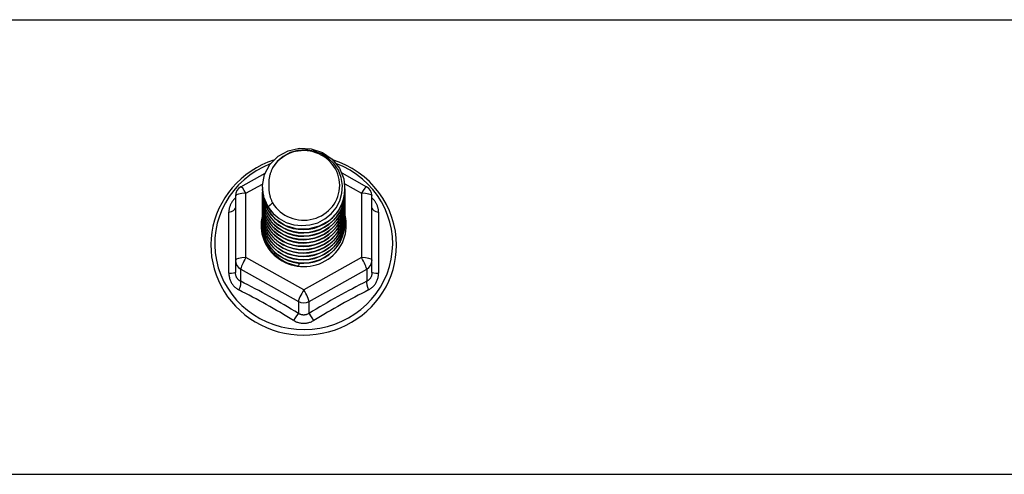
# Model space of a CAD drawing. Header units: inches. Extents: x 56.1 to 140.1, y 37.7 to 64.
# Tile 92 of 102: x 131.5 to 135.2, y 58.1 to 59.8. Entities that reach past the tile are written whole.
import ezdxf

# ---------------------------------------------------------------- set-up
doc = ezdxf.new("R2010")
doc.units = ezdxf.units.IN
doc.header["$MEASUREMENT"] = 0
doc.layers.add('Visible Edges(ANSI)', color=7, linetype='Continuous', lineweight=25)
doc.layers.add('Visible Tangent Edges(ANSI)', color=7, linetype='Continuous', lineweight=25)

msp = doc.modelspace()

# ---------------------------------------------------------------- linework, layer by layer
at = {"layer": 'Visible Edges(ANSI)'}
for p, q in [((132.329, 59.2179), (132.4191, 59.2682)), ((132.704, 59.2696), (132.7966, 59.2179)), ((132.4093, 59.2163), (132.4093, 59.2167)), ((132.4093, 59.2037), (132.4093, 59.2042)), ((132.7163, 59.21), (132.7163, 59.2104)), ((132.3089, 59.1836), (132.3089, 58.944)), ((132.4093, 59.1912), (132.4093, 59.1916)), ((132.4093, 59.1787), (132.4093, 59.1791)), ((132.4093, 59.1661), (132.4093, 59.1665)), ((132.7163, 59.1975), (132.7163, 59.1979)), ((132.7163, 59.1849), (132.7163, 59.1853)), ((132.7163, 59.1724), (132.7163, 59.1728)), ((132.8167, 58.944), (132.8167, 59.1836)), ((132.4093, 59.1536), (132.4093, 59.154)), ((132.4093, 59.1411), (132.4093, 59.1415)), ((132.4093, 59.1285), (132.4093, 59.1289)), ((132.7163, 59.1599), (132.7163, 59.1603)), ((132.7163, 59.1473), (132.7163, 59.1477)), ((132.7163, 59.1348), (132.7163, 59.1352)), ((132.4093, 59.116), (132.4093, 59.1164)), ((132.4093, 59.1034), (132.4093, 59.1038)), ((132.4093, 59.0909), (132.4093, 59.0913)), ((132.7163, 59.1222), (132.7163, 59.1227)), ((132.7163, 59.1097), (132.7163, 59.1101)), ((132.7163, 59.0972), (132.7163, 59.0976)), ((132.4093, 59.0784), (132.4093, 59.0788)), ((132.7163, 59.0846), (132.7163, 59.085)), ((132.3089, 58.944), (132.3089, 58.8992)), ((132.8167, 58.8992), (132.8167, 58.944)), ((132.5444, 58.93), (132.5431, 58.9225))]:
    msp.add_line(p, q, dxfattribs=at)
at = {"layer": 'Visible Edges(ANSI)', "flags": 128}
for points in [[(132.4302, 59.143), (132.4137, 59.1815), (132.4094, 59.223), (132.4175, 59.264), (132.4373, 59.301), (132.4673, 59.3312), (132.5051, 59.3519), (132.5475, 59.3615), (132.5911, 59.3591), (132.6325, 59.3449), (132.6682, 59.32), (132.6954, 59.2864), (132.7118, 59.2467), (132.7162, 59.2041), (132.7082, 59.162), (132.6884, 59.1237), (132.6584, 59.0924), (132.6207, 59.0705), (132.5783, 59.0598), (132.5346, 59.061), (132.4932, 59.074), (132.4575, 59.0977), (132.4303, 59.1302), (132.4138, 59.1688), (132.4094, 59.2102)], [(132.4488, 59.1183), (132.4715, 59.0995), (132.4977, 59.0853), (132.5263, 59.0764), (132.5561, 59.0732), (132.5861, 59.0758), (132.615, 59.0841), (132.6416, 59.0979), (132.6648, 59.1166), (132.6836, 59.1394), (132.6972, 59.1656), (132.7051, 59.1938), (132.7068, 59.223), (132.7022, 59.2519), (132.6916, 59.2793), (132.6753, 59.3039), (132.654, 59.3246), (132.6288, 59.3405), (132.6006, 59.3508), (132.5709, 59.3551), (132.541, 59.353), (132.5123, 59.3447), (132.4863, 59.3306), (132.4641, 59.3112), (132.447, 59.2876)], [(132.4509, 59.3168), (132.4288, 59.3087), (132.4074, 59.2991), (132.3868, 59.2881), (132.3669, 59.2758), (132.3479, 59.2622), (132.3299, 59.2473), (132.3131, 59.2313), (132.2973, 59.2142), (132.2829, 59.1961), (132.2697, 59.177), (132.2579, 59.1571), (132.2475, 59.1365), (132.2387, 59.1152), (132.2313, 59.0934), (132.2255, 59.0712), (132.2213, 59.0486), (132.2187, 59.0258), (132.2177, 59.0028), (132.2183, 58.9798), (132.2205, 58.957), (132.2244, 58.9343), (132.2299, 58.912), (132.2369, 58.8901), (132.2455, 58.8687), (132.2555, 58.8479), (132.267, 58.8279), (132.2799, 58.8086), (132.2941, 58.7903), (132.3095, 58.773), (132.3261, 58.7567), (132.3439, 58.7416), (132.3626, 58.7277), (132.3823, 58.715), (132.4028, 58.7038), (132.4241, 58.6939), (132.446, 58.6854), (132.4684, 58.6784), (132.4913, 58.6729), (132.5145, 58.6689), (132.538, 58.6665), (132.5615, 58.6656), (132.5851, 58.6663), (132.6085, 58.6686), (132.6317, 58.6724), (132.6547, 58.6777), (132.6772, 58.6845), (132.6991, 58.6929), (132.7205, 58.7026), (132.7411, 58.7137), (132.7609, 58.7262), (132.7797, 58.74), (132.7976, 58.755), (132.8143, 58.7711), (132.8299, 58.7883), (132.8442, 58.8066), (132.8573, 58.8257), (132.8689, 58.8457), (132.8791, 58.8664), (132.8878, 58.8877), (132.895, 58.9096), (132.9007, 58.9319), (132.9047, 58.9545), (132.9071, 58.9773), (132.908, 59.0003)], [(132.908, 59.0003), (132.9069, 59.0266), (132.9037, 59.0527), (132.8984, 59.0785), (132.891, 59.1038), (132.8816, 59.1284), (132.8703, 59.1523), (132.857, 59.1752), (132.842, 59.197), (132.8252, 59.2176), (132.8069, 59.2369), (132.787, 59.2547), (132.7658, 59.2709), (132.7433, 59.2855), (132.7198, 59.2983), (132.6952, 59.3093), (132.6699, 59.3184)], [(132.447, 59.2876), (132.4457, 59.2851), (132.4445, 59.2826), (132.4433, 59.28), (132.4422, 59.2774), (132.4412, 59.2748), (132.4402, 59.2721), (132.4392, 59.2695), (132.4384, 59.2668), (132.4376, 59.2641), (132.4368, 59.2614), (132.4361, 59.2587), (132.4355, 59.2559), (132.435, 59.2532), (132.4345, 59.2504), (132.4341, 59.2476), (132.4337, 59.2448), (132.4334, 59.2421), (132.4331, 59.2393), (132.433, 59.2365), (132.4329, 59.2337), (132.4328, 59.2309), (132.4328, 59.2281), (132.4329, 59.2253), (132.4331, 59.2224)], [(132.4093, 59.2163), (132.4093, 59.2118), (132.4095, 59.2073), (132.4099, 59.2029), (132.4104, 59.1984), (132.411, 59.194), (132.4118, 59.1896), (132.4128, 59.1852), (132.4138, 59.1808), (132.415, 59.1765), (132.4164, 59.1722), (132.4179, 59.168), (132.4195, 59.1638), (132.4212, 59.1596), (132.4231, 59.1555), (132.4251, 59.1515), (132.4273, 59.1475), (132.4295, 59.1436), (132.4319, 59.1397), (132.4344, 59.136), (132.4371, 59.1323), (132.4398, 59.1286), (132.4427, 59.1251), (132.4457, 59.1217), (132.4488, 59.1183)], [(132.4093, 59.2037), (132.4106, 59.1846), (132.4145, 59.1658), (132.4209, 59.1477), (132.4298, 59.1306), (132.441, 59.1147), (132.4542, 59.1003), (132.4693, 59.0878), (132.486, 59.0773), (132.504, 59.0689), (132.5231, 59.0629), (132.5428, 59.0594), (132.5628, 59.0584), (132.5828, 59.0599), (132.6025, 59.064), (132.6216, 59.0705), (132.6396, 59.0793), (132.6563, 59.0904), (132.6714, 59.1035), (132.6846, 59.1183), (132.6958, 59.1347), (132.7047, 59.1524), (132.7111, 59.1711), (132.715, 59.1904), (132.7163, 59.21)], [(132.7162, 59.204), (132.7157, 59.1838), (132.7124, 59.1638), (132.7064, 59.1445), (132.6978, 59.1261), (132.6868, 59.109), (132.6735, 59.0935), (132.6583, 59.0798), (132.6413, 59.0682), (132.6229, 59.0589), (132.6035, 59.0521), (132.5833, 59.0479), (132.5627, 59.0463), (132.5422, 59.0474), (132.522, 59.0511), (132.5025, 59.0574), (132.4842, 59.0662), (132.4672, 59.0772), (132.452, 59.0904), (132.4387, 59.1054), (132.4277, 59.122), (132.4192, 59.1398), (132.4132, 59.1586), (132.4099, 59.178), (132.4094, 59.1977)], [(132.4331, 59.2224), (132.4329, 59.2196), (132.4329, 59.2168), (132.4329, 59.214), (132.4329, 59.2112), (132.433, 59.2084), (132.4332, 59.2056), (132.4335, 59.2028), (132.4338, 59.2001), (132.4342, 59.1973), (132.4346, 59.1945), (132.4351, 59.1918), (132.4357, 59.189), (132.4363, 59.1863), (132.437, 59.1835), (132.4378, 59.1808), (132.4386, 59.1781), (132.4395, 59.1755), (132.4404, 59.1728), (132.4414, 59.1702), (132.4425, 59.1675), (132.4436, 59.165), (132.4448, 59.1624), (132.446, 59.1599), (132.4473, 59.1573)], [(132.4093, 59.1912), (132.4106, 59.1721), (132.4145, 59.1533), (132.4209, 59.1352), (132.4298, 59.118), (132.441, 59.1021), (132.4542, 59.0878), (132.4693, 59.0752), (132.486, 59.0647), (132.504, 59.0564), (132.5231, 59.0504), (132.5428, 59.0469), (132.5628, 59.0459), (132.5828, 59.0474), (132.6025, 59.0514), (132.6216, 59.058), (132.6396, 59.0668), (132.6563, 59.0779), (132.6714, 59.0909), (132.6846, 59.1058), (132.6958, 59.1222), (132.7047, 59.1399), (132.7111, 59.1585), (132.715, 59.1778), (132.7163, 59.1975)], [(132.4093, 59.1787), (132.4106, 59.1595), (132.4145, 59.1408), (132.4209, 59.1226), (132.4298, 59.1055), (132.441, 59.0896), (132.4542, 59.0752), (132.4693, 59.0627), (132.486, 59.0522), (132.504, 59.0438), (132.5231, 59.0379), (132.5428, 59.0343), (132.5628, 59.0333), (132.5828, 59.0349), (132.6025, 59.0389), (132.6216, 59.0454), (132.6396, 59.0543), (132.6563, 59.0653), (132.6714, 59.0784), (132.6846, 59.0932), (132.6958, 59.1097), (132.7047, 59.1273), (132.7111, 59.146), (132.715, 59.1653), (132.7163, 59.1849)], [(132.4093, 59.1661), (132.4106, 59.147), (132.4145, 59.1282), (132.4209, 59.1101), (132.4298, 59.0929), (132.441, 59.077), (132.4542, 59.0627), (132.4693, 59.0502), (132.486, 59.0396), (132.504, 59.0313), (132.5231, 59.0253), (132.5428, 59.0218), (132.5628, 59.0208), (132.5828, 59.0223), (132.6025, 59.0264), (132.6216, 59.0329), (132.6396, 59.0417), (132.6563, 59.0528), (132.6714, 59.0658), (132.6846, 59.0807), (132.6958, 59.0971), (132.7047, 59.1148), (132.7111, 59.1334), (132.715, 59.1528), (132.7163, 59.1724)], [(132.7162, 59.1914), (132.7157, 59.1712), (132.7124, 59.1513), (132.7064, 59.132), (132.6978, 59.1136), (132.6868, 59.0965), (132.6735, 59.0809), (132.6583, 59.0673), (132.6413, 59.0557), (132.6229, 59.0464), (132.6035, 59.0396), (132.5833, 59.0353), (132.5627, 59.0337), (132.5422, 59.0348), (132.522, 59.0385), (132.5025, 59.0449), (132.4842, 59.0536), (132.4672, 59.0647), (132.452, 59.0778), (132.4387, 59.0928), (132.4277, 59.1094), (132.4192, 59.1273), (132.4132, 59.1461), (132.4099, 59.1655), (132.4094, 59.1851)], [(132.7162, 59.1789), (132.7157, 59.1587), (132.7124, 59.1388), (132.7064, 59.1194), (132.6978, 59.101), (132.6868, 59.0839), (132.6735, 59.0684), (132.6583, 59.0547), (132.6413, 59.0431), (132.6229, 59.0339), (132.6035, 59.027), (132.5833, 59.0228), (132.5627, 59.0212), (132.5422, 59.0223), (132.522, 59.026), (132.5025, 59.0323), (132.4842, 59.0411), (132.4672, 59.0521), (132.452, 59.0653), (132.4387, 59.0803), (132.4277, 59.0969), (132.4192, 59.1147), (132.4132, 59.1335), (132.4099, 59.153), (132.4094, 59.1726)], [(132.7162, 59.1663), (132.7157, 59.1461), (132.7124, 59.1262), (132.7064, 59.1069), (132.6978, 59.0885), (132.6868, 59.0714), (132.6735, 59.0559), (132.6583, 59.0422), (132.6413, 59.0306), (132.6229, 59.0213), (132.6035, 59.0145), (132.5833, 59.0103), (132.5627, 59.0087), (132.5422, 59.0097), (132.522, 59.0135), (132.5025, 59.0198), (132.4842, 59.0285), (132.4672, 59.0396), (132.452, 59.0528), (132.4387, 59.0678), (132.4277, 59.0844), (132.4192, 59.1022), (132.4132, 59.121), (132.4099, 59.1404), (132.4094, 59.1601)], [(132.4093, 59.1536), (132.4106, 59.1345), (132.4145, 59.1157), (132.4209, 59.0976), (132.4298, 59.0804), (132.441, 59.0645), (132.4542, 59.0502), (132.4693, 59.0376), (132.486, 59.0271), (132.504, 59.0188), (132.5231, 59.0128), (132.5428, 59.0093), (132.5628, 59.0082), (132.5828, 59.0098), (132.6025, 59.0138), (132.6216, 59.0203), (132.6396, 59.0292), (132.6563, 59.0402), (132.6714, 59.0533), (132.6846, 59.0682), (132.6958, 59.0846), (132.7047, 59.1023), (132.7111, 59.1209), (132.715, 59.1402), (132.7163, 59.1599)], [(132.4093, 59.1411), (132.4106, 59.1219), (132.4145, 59.1031), (132.4209, 59.085), (132.4298, 59.0679), (132.441, 59.052), (132.4542, 59.0376), (132.4693, 59.0251), (132.486, 59.0146), (132.504, 59.0062), (132.5231, 59.0002), (132.5428, 58.9967), (132.5628, 58.9957), (132.5828, 58.9972), (132.6025, 59.0013), (132.6216, 59.0078), (132.6396, 59.0166), (132.6563, 59.0277), (132.6714, 59.0408), (132.6846, 59.0556), (132.6958, 59.072), (132.7047, 59.0897), (132.7111, 59.1084), (132.715, 59.1277), (132.7163, 59.1473)], [(132.4093, 59.1285), (132.4106, 59.1094), (132.4145, 59.0906), (132.4209, 59.0725), (132.4298, 59.0553), (132.441, 59.0394), (132.4542, 59.0251), (132.4693, 59.0125), (132.486, 59.002), (132.504, 58.9937), (132.5231, 58.9877), (132.5428, 58.9842), (132.5628, 58.9832), (132.5828, 58.9847), (132.6025, 58.9888), (132.6216, 58.9953), (132.6396, 59.0041), (132.6563, 59.0152), (132.6714, 59.0282), (132.6846, 59.0431), (132.6958, 59.0595), (132.7047, 59.0772), (132.7111, 59.0958), (132.715, 59.1151), (132.7163, 59.1348)], [(132.7162, 59.1538), (132.7157, 59.1336), (132.7124, 59.1137), (132.7064, 59.0943), (132.6978, 59.076), (132.6868, 59.0589), (132.6735, 59.0433), (132.6583, 59.0296), (132.6413, 59.0181), (132.6229, 59.0088), (132.6035, 59.002), (132.5833, 58.9977), (132.5627, 58.9961), (132.5422, 58.9972), (132.522, 59.0009), (132.5025, 59.0072), (132.4842, 59.016), (132.4672, 59.0271), (132.452, 59.0402), (132.4387, 59.0552), (132.4277, 59.0718), (132.4192, 59.0897), (132.4132, 59.1085), (132.4099, 59.1279), (132.4094, 59.1475)], [(132.7162, 59.1413), (132.7157, 59.1211), (132.7124, 59.1011), (132.7064, 59.0818), (132.6978, 59.0634), (132.6868, 59.0463), (132.6735, 59.0308), (132.6583, 59.0171), (132.6413, 59.0055), (132.6229, 58.9962), (132.6035, 58.9894), (132.5833, 58.9852), (132.5627, 58.9836), (132.5422, 58.9847), (132.522, 58.9884), (132.5025, 58.9947), (132.4842, 59.0035), (132.4672, 59.0145), (132.452, 59.0277), (132.4387, 59.0427), (132.4277, 59.0593), (132.4192, 59.0771), (132.4132, 59.0959), (132.4099, 59.1153), (132.4094, 59.135)], [(132.7162, 59.1287), (132.7157, 59.1085), (132.7124, 59.0886), (132.7064, 59.0693), (132.6978, 59.0509), (132.6868, 59.0338), (132.6735, 59.0182), (132.6583, 59.0046), (132.6413, 58.993), (132.6229, 58.9837), (132.6035, 58.9769), (132.5833, 58.9726), (132.5627, 58.971), (132.5422, 58.9721), (132.522, 58.9759), (132.5025, 58.9822), (132.4842, 58.9909), (132.4672, 59.002), (132.452, 59.0151), (132.4387, 59.0302), (132.4277, 59.0467), (132.4192, 59.0646), (132.4132, 59.0834), (132.4099, 59.1028), (132.4094, 59.1224)], [(132.4473, 59.1573), (132.4466, 59.1567), (132.4459, 59.1561), (132.4452, 59.1555), (132.4444, 59.1549), (132.4437, 59.1543), (132.443, 59.1537), (132.4423, 59.1531), (132.4416, 59.1525), (132.4409, 59.1519), (132.4402, 59.1513), (132.4394, 59.1507), (132.4387, 59.1501), (132.438, 59.1495), (132.4373, 59.1489), (132.4366, 59.1483), (132.4359, 59.1477), (132.4352, 59.1471), (132.4344, 59.1466), (132.4337, 59.146), (132.433, 59.1454), (132.4323, 59.1448), (132.4316, 59.1442), (132.4309, 59.1436), (132.4302, 59.143)], [(132.4093, 59.116), (132.4106, 59.0969), (132.4145, 59.0781), (132.4209, 59.0599), (132.4298, 59.0428), (132.441, 59.0269), (132.4542, 59.0126), (132.4693, 59), (132.486, 58.9895), (132.504, 58.9812), (132.5231, 58.9752), (132.5428, 58.9716), (132.5628, 58.9706), (132.5828, 58.9722), (132.6025, 58.9762), (132.6216, 58.9827), (132.6396, 58.9916), (132.6563, 59.0026), (132.6714, 59.0157), (132.6846, 59.0306), (132.6958, 59.047), (132.7047, 59.0646), (132.7111, 59.0833), (132.715, 59.1026), (132.7163, 59.1222)], [(132.4093, 59.1034), (132.4106, 59.0843), (132.4145, 59.0655), (132.4209, 59.0474), (132.4298, 59.0302), (132.441, 59.0144), (132.4542, 59), (132.4693, 58.9875), (132.486, 58.9769), (132.504, 58.9686), (132.5231, 58.9626), (132.5428, 58.9591), (132.5628, 58.9581), (132.5828, 58.9596), (132.6025, 58.9637), (132.6216, 58.9702), (132.6396, 58.979), (132.6563, 58.9901), (132.6714, 59.0031), (132.6846, 59.018), (132.6958, 59.0344), (132.7047, 59.0521), (132.7111, 59.0708), (132.715, 59.0901), (132.7163, 59.1097)], [(132.4093, 59.0909), (132.4106, 59.0718), (132.4145, 59.053), (132.4209, 59.0349), (132.4298, 59.0177), (132.441, 59.0018), (132.4542, 58.9875), (132.4693, 58.9749), (132.486, 58.9644), (132.504, 58.9561), (132.5231, 58.9501), (132.5428, 58.9466), (132.5628, 58.9456), (132.5828, 58.9471), (132.6025, 58.9511), (132.6216, 58.9576), (132.6396, 58.9665), (132.6563, 58.9775), (132.6714, 58.9906), (132.6846, 59.0055), (132.6958, 59.0219), (132.7047, 59.0396), (132.7111, 59.0582), (132.715, 59.0775), (132.7163, 59.0972)], [(132.7162, 59.1162), (132.7157, 59.096), (132.7124, 59.0761), (132.7064, 59.0567), (132.6978, 59.0383), (132.6868, 59.0212), (132.6735, 59.0057), (132.6583, 58.992), (132.6413, 58.9805), (132.6229, 58.9712), (132.6035, 58.9643), (132.5833, 58.9601), (132.5627, 58.9585), (132.5422, 58.9596), (132.522, 58.9633), (132.5025, 58.9696), (132.4842, 58.9784), (132.4672, 58.9895), (132.452, 59.0026), (132.4387, 59.0176), (132.4277, 59.0342), (132.4192, 59.0521), (132.4132, 59.0709), (132.4099, 59.0903), (132.4094, 59.1099)], [(132.7162, 59.1036), (132.7157, 59.0835), (132.7124, 59.0635), (132.7064, 59.0442), (132.6978, 59.0258), (132.6868, 59.0087), (132.6735, 58.9932), (132.6583, 58.9795), (132.6413, 58.9679), (132.6229, 58.9586), (132.6035, 58.9518), (132.5833, 58.9476), (132.5627, 58.946), (132.5422, 58.947), (132.522, 58.9508), (132.5025, 58.9571), (132.4842, 58.9659), (132.4672, 58.9769), (132.452, 58.9901), (132.4387, 59.0051), (132.4277, 59.0217), (132.4192, 59.0395), (132.4132, 59.0583), (132.4099, 59.0777), (132.4094, 59.0974)], [(132.7162, 59.0911), (132.7157, 59.0709), (132.7124, 59.051), (132.7064, 59.0316), (132.6978, 59.0133), (132.6868, 58.9962), (132.6735, 58.9806), (132.6583, 58.967), (132.6413, 58.9554), (132.6229, 58.9461), (132.6035, 58.9393), (132.5833, 58.935), (132.5627, 58.9334), (132.5422, 58.9345), (132.522, 58.9382), (132.5025, 58.9445), (132.4842, 58.9533), (132.4672, 58.9644), (132.452, 58.9775), (132.4387, 58.9925), (132.4277, 59.0091), (132.4192, 59.027), (132.4132, 59.0458), (132.4099, 59.0652), (132.4094, 59.0848)], [(132.4093, 59.0784), (132.4106, 59.0592), (132.4145, 59.0405), (132.4209, 59.0223), (132.4298, 59.0052), (132.441, 58.9893), (132.4542, 58.9749), (132.4693, 58.9624), (132.486, 58.9519), (132.504, 58.9435), (132.5231, 58.9376), (132.5428, 58.934), (132.5628, 58.933), (132.5828, 58.9345), (132.6025, 58.9386), (132.6216, 58.9451), (132.6396, 58.954), (132.6563, 58.965), (132.6714, 58.9781), (132.6846, 58.9929), (132.6958, 59.0093), (132.7047, 59.027), (132.7111, 59.0457), (132.715, 59.065), (132.7163, 59.0846)], [(132.7162, 59.0786), (132.7162, 59.0785), (132.7162, 59.0784), (132.7162, 59.0783), (132.7162, 59.0782), (132.7162, 59.0781), (132.7162, 59.078), (132.7162, 59.0779), (132.7162, 59.0778), (132.7162, 59.0777), (132.7163, 59.0776), (132.7163, 59.0775), (132.7163, 59.0774), (132.7163, 59.0773), (132.7163, 59.0772), (132.7163, 59.0771), (132.7163, 59.0771), (132.7163, 59.077), (132.7163, 59.0769), (132.7163, 59.0768), (132.7163, 59.0767), (132.7163, 59.0766), (132.7163, 59.0765), (132.7163, 59.0764), (132.7163, 59.0763)], [(132.5431, 58.9225), (132.5348, 58.9239), (132.5267, 58.9257), (132.5187, 58.9279), (132.5108, 58.9305), (132.5031, 58.9335), (132.4955, 58.9369), (132.4882, 58.9407), (132.481, 58.9449), (132.4741, 58.9494), (132.4675, 58.9543), (132.4612, 58.9595), (132.4552, 58.9651), (132.4495, 58.9709), (132.4441, 58.9771), (132.4391, 58.9835), (132.4345, 58.9902), (132.4302, 58.9971), (132.4264, 59.0042), (132.4229, 59.0115), (132.4199, 59.0189), (132.4173, 59.0266), (132.4151, 59.0343), (132.4134, 59.0422), (132.4121, 59.0501)]]:
    msp.add_lwpolyline(points, dxfattribs=at)
at = {"layer": 'Visible Edges(ANSI)'}
for centre, start, end in [((132.3482, 59.1836), 119.1745, 180), ((132.7774, 59.1836), 0, 60.8255)]:
    msp.add_arc(centre, 0.0394, start, end, dxfattribs=at)
for centre, major_axis, start_param, end_param in [((132.5628, 59.2228), (0.1339, 0), 3.671471, 8.899926), ((132.5628, 59.2177), (0.1535, 0), 3.669461, 3.875388), ((132.5628, 59.0738), (-0.1585, 0), 6.031816, 9.674875)]:
    msp.add_ellipse(centre, major_axis=major_axis, ratio=0.966998, start_param=start_param, end_param=end_param, dxfattribs=at)
at = {"layer": 'Visible Tangent Edges(ANSI)'}
for p, q in [((98.9289, 59.8397), (138.5628, 59.8397)), ((132.3482, 59.1936), (132.4097, 59.2279)), ((132.7153, 59.2283), (132.7774, 59.1936)), ((132.3482, 58.954), (132.3482, 59.1936)), ((132.7774, 59.1936), (132.7774, 58.954)), ((132.2846, 58.8962), (132.2846, 59.1234)), ((132.841, 59.1234), (132.841, 58.8962)), ((132.5628, 58.8342), (132.3482, 58.954)), ((132.7774, 58.954), (132.5628, 58.8342)), ((132.3285, 58.911), (132.5431, 58.7912)), ((132.3285, 58.8662), (132.3285, 58.911)), ((132.5825, 58.7912), (132.7971, 58.911)), ((132.7971, 58.911), (132.7971, 58.8662)), ((132.5431, 58.7912), (132.5431, 58.7464)), ((132.5825, 58.7464), (132.5825, 58.7912)), ((138.5628, 58.1474), (98.9289, 58.1474))]:
    msp.add_line(p, q, dxfattribs=at)
at = {"layer": 'Visible Tangent Edges(ANSI)', "flags": 128}
for points in [[(132.3089, 59.1761), (132.307, 59.1743), (132.3052, 59.1725), (132.3034, 59.1706), (132.3017, 59.1686), (132.3001, 59.1666), (132.2986, 59.1646), (132.2971, 59.1625), (132.2957, 59.1604), (132.2944, 59.1582), (132.2932, 59.156), (132.292, 59.1538), (132.2909, 59.1516), (132.2899, 59.1493), (132.289, 59.147), (132.2882, 59.1447), (132.2874, 59.1423), (132.2868, 59.14), (132.2862, 59.1376), (132.2857, 59.1353), (132.2853, 59.1329), (132.285, 59.1305), (132.2848, 59.1281), (132.2847, 59.1258), (132.2846, 59.1234)], [(132.841, 59.1234), (132.8409, 59.1258), (132.8408, 59.1281), (132.8406, 59.1305), (132.8403, 59.1329), (132.8399, 59.1353), (132.8394, 59.1376), (132.8388, 59.14), (132.8382, 59.1423), (132.8374, 59.1447), (132.8366, 59.147), (132.8357, 59.1493), (132.8347, 59.1516), (132.8336, 59.1538), (132.8324, 59.156), (132.8312, 59.1582), (132.8299, 59.1604), (132.8285, 59.1625), (132.827, 59.1646), (132.8255, 59.1666), (132.8239, 59.1686), (132.8222, 59.1706), (132.8204, 59.1725), (132.8186, 59.1743), (132.8167, 59.1761)], [(132.2846, 58.8962), (132.2847, 58.893), (132.2849, 58.8897), (132.2853, 58.8865), (132.2858, 58.8833), (132.2864, 58.8801), (132.2872, 58.8769), (132.2881, 58.8738), (132.2891, 58.8707), (132.2903, 58.8678), (132.2916, 58.8648), (132.2931, 58.862), (132.2947, 58.8592), (132.2964, 58.8565), (132.2982, 58.8539), (132.3001, 58.8514), (132.3022, 58.8489), (132.3043, 58.8466), (132.3066, 58.8444), (132.3089, 58.8423), (132.3114, 58.8404), (132.3139, 58.8385), (132.3165, 58.8368), (132.3192, 58.8352), (132.322, 58.8337)], [(132.3285, 58.8662), (132.3271, 58.8669), (132.3257, 58.8677), (132.3243, 58.8685), (132.323, 58.8694), (132.3217, 58.8704), (132.3204, 58.8715), (132.3192, 58.8726), (132.3181, 58.8738), (132.317, 58.875), (132.316, 58.8764), (132.315, 58.8777), (132.3141, 58.8791), (132.3133, 58.8806), (132.3126, 58.8821), (132.3119, 58.8837), (132.3112, 58.8853), (132.3107, 58.8869), (132.3102, 58.8886), (132.3098, 58.8903), (132.3095, 58.8921), (132.3092, 58.8938), (132.309, 58.8956), (132.3089, 58.8974), (132.3089, 58.8992)], [(132.8167, 58.8992), (132.8167, 58.8974), (132.8166, 58.8956), (132.8164, 58.8938), (132.8161, 58.8921), (132.8158, 58.8903), (132.8154, 58.8886), (132.8149, 58.8869), (132.8144, 58.8853), (132.8137, 58.8837), (132.813, 58.8821), (132.8123, 58.8806), (132.8114, 58.8791), (132.8106, 58.8777), (132.8096, 58.8764), (132.8086, 58.875), (132.8075, 58.8738), (132.8064, 58.8726), (132.8052, 58.8715), (132.8039, 58.8704), (132.8026, 58.8694), (132.8013, 58.8685), (132.7999, 58.8677), (132.7985, 58.8669), (132.7971, 58.8662)], [(132.8036, 58.8337), (132.8064, 58.8352), (132.8091, 58.8368), (132.8117, 58.8385), (132.8142, 58.8404), (132.8167, 58.8423), (132.819, 58.8444), (132.8213, 58.8466), (132.8234, 58.8489), (132.8255, 58.8514), (132.8274, 58.8539), (132.8292, 58.8565), (132.8309, 58.8592), (132.8325, 58.862), (132.834, 58.8648), (132.8353, 58.8678), (132.8365, 58.8707), (132.8375, 58.8738), (132.8384, 58.8769), (132.8392, 58.8801), (132.8398, 58.8833), (132.8403, 58.8865), (132.8407, 58.8897), (132.8409, 58.893), (132.841, 58.8962)], [(132.5825, 58.7464), (132.581, 58.7455), (132.5795, 58.7446), (132.5779, 58.7438), (132.5763, 58.7431), (132.5747, 58.7425), (132.573, 58.7419), (132.5714, 58.7414), (132.5697, 58.741), (132.568, 58.7407), (132.5663, 58.7405), (132.5645, 58.7404), (132.5628, 58.7403), (132.5611, 58.7404), (132.5594, 58.7405), (132.5576, 58.7407), (132.5559, 58.741), (132.5543, 58.7414), (132.5526, 58.7419), (132.5509, 58.7424), (132.5493, 58.7431), (132.5477, 58.7438), (132.5461, 58.7446), (132.5446, 58.7455), (132.5431, 58.7464)], [(132.5255, 58.7201), (132.5283, 58.7184), (132.5312, 58.7169), (132.5342, 58.7155), (132.5372, 58.7143), (132.5403, 58.7132), (132.5434, 58.7122), (132.5466, 58.7114), (132.5498, 58.7107), (132.553, 58.7102), (132.5563, 58.7098), (132.5596, 58.7096), (132.5628, 58.7095), (132.5661, 58.7096), (132.5694, 58.7098), (132.5726, 58.7102), (132.5759, 58.7107), (132.5791, 58.7114), (132.5822, 58.7122), (132.5853, 58.7132), (132.5884, 58.7143), (132.5915, 58.7156), (132.5944, 58.7169), (132.5973, 58.7184), (132.6001, 58.7201)]]:
    msp.add_lwpolyline(points, dxfattribs=at)
at = {"layer": 'Visible Tangent Edges(ANSI)'}
for centre, major_axis, ratio, start_param, end_param in [((132.5628, 59.0063), (0.3308, 0), 0.966998, 1.955468, 7.482801), ((132.3482, 59.1836), (-0.0192, 0.0344), 0.127392, 4.936728, 6.283185), ((132.7774, 59.1836), (0.0192, 0.0344), 0.127392, 0, 1.346458), ((132.3482, 59.1836), (-0.0394, 0), 0.254784, 4.712389, 6.283185), ((132.7774, 59.1836), (0.0394, 0), 0.254784, 0, 1.570796), ((132.2695, 59.1387), (0.0394, 0), 0.420933, 5.107073, 6.283185), ((132.8561, 59.1387), (-0.0394, 0), 0.420933, 0, 1.176113), ((132.3482, 58.944), (-0.0394, 0), 0.254784, 4.712389, 6.283185), ((132.3482, 58.944), (-0.0394, 0), 0.966998, 0, 1.047198), ((132.3482, 58.944), (-0.0192, -0.0344), 0.127392, 4.48805, 6.058847), ((132.7774, 58.944), (0.0394, 0), 0.254784, 0, 1.570796), ((132.7774, 58.944), (0.0192, -0.0344), 0.127392, 0.224339, 1.795135), ((132.7774, 58.944), (0.0394, 0), 0.966998, 5.235988, 6.283185), ((132.2695, 58.8992), (0.0394, 0), 0.080687, 5.107073, 6.283185), ((132.8561, 58.8992), (-0.0394, 0), 0.080687, 0, 1.176113), ((132.3089, 58.8332), (0.0178, 0.0351), 0.295528, 4.874003, 6.050115), ((132.4237, 58.6094), (0.5734, -0.3423), 0.220649, 1.524932, 1.878631), ((132.4358, 58.6297), (-0.6046, 0.361), 0.220649, 4.666525, 5.020223), ((132.5628, 58.8242), (-0.0192, -0.0344), 0.127392, 4.48805, 6.058847), ((132.5628, 58.8242), (0.0192, -0.0344), 0.127392, 0.224339, 1.795135), ((132.6898, 58.6297), (-0.6046, -0.361), 0.220649, 4.404555, 4.758253), ((132.7019, 58.6094), (0.5734, 0.3423), 0.220649, 1.262962, 1.61666), ((132.8167, 58.8332), (-0.0178, 0.0351), 0.295528, 0.23307, 1.409183), ((132.5628, 58.8242), (0.0394, 0), 0.966998, 4.18879, 5.235988), ((132.5234, 58.7134), (0.0205, 0.0336), 0.044718, 0.222707, 1.398819), ((132.6022, 58.7134), (-0.0205, 0.0336), 0.044718, 4.884366, 6.060479)]:
    msp.add_ellipse(centre, major_axis=major_axis, ratio=ratio, start_param=start_param, end_param=end_param, dxfattribs=at)

doc.saveas('drawing.dxf')
